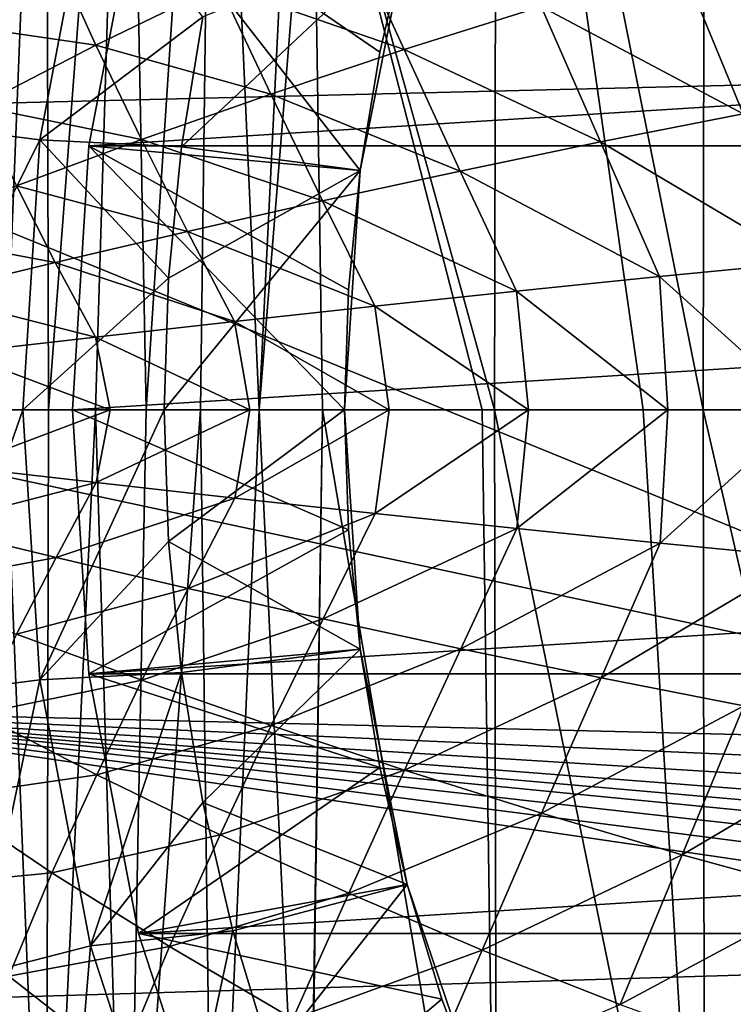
# Model space of a CAD drawing. Header units: metres. Extents: x -82 to 113, y -109 to 109.
# Tile 107 of 256: x -18 to -12, y -5 to 3. Entities that reach past the tile are written whole.
import ezdxf

# ---------------------------------------------------------------- set-up
doc = ezdxf.new("R2010")
doc.units = ezdxf.units.M
doc.layers.add('solid_20_382_013_XXX', color=7, linetype='CONTINUOUS')

msp = doc.modelspace()

# ---------------------------------------------------------------- linework, layer by layer
at = {"layer": 'solid_20_382_013_XXX'}
for points in [[(-18.076447, 0, -61.59565), (-18.351952, 8.532268, -61.534912), (-17.733871, 8.532268, -61.596161)], [(-17.713217, 0, -61.627487), (-18.076447, 0, -61.59565), (-17.733871, 8.532268, -61.596161)], [(-17.713217, 0, -61.627487), (-17.733871, 8.532268, -61.596161), (-17.063993, 8.532268, -61.641678)], [(-17.322016, 0, -61.654884), (-17.713217, 0, -61.627487), (-17.063993, 8.532268, -61.641678)], [(-16.900871, 0, -61.677975), (-17.322016, 0, -61.654884), (-17.063993, 8.532268, -61.641678)], [(-16.900871, 0, -61.677975), (-17.063993, 8.532268, -61.641678), (-16.339251, 8.532268, -61.674084)], [(-16.447956, 0, -61.696949), (-16.900871, 0, -61.677975), (-16.339251, 8.532268, -61.674084)], [(-15.959618, 0, -61.712162), (-16.447956, 0, -61.696949), (-16.339251, 8.532268, -61.674084)], [(-15.959618, 0, -61.712162), (-16.339251, 8.532268, -61.674084), (-15.553213, 8.305803, -61.697399)], [(-13.983045, 8.532273, -61.717365), (-14.001513, 0, -61.741474), (-15.517133, 5.473723, -61.711834)], [(-13.983045, 8.532273, -61.717365), (-12.764814, 0, -61.747753), (-14.001513, 0, -61.741474)], [(-13.983045, 8.532273, -61.717365), (-12.268121, 0, -61.748974), (-12.764814, 0, -61.747753)], [(-12.254112, 8.532273, -61.72541), (-12.268121, 0, -61.748974), (-13.983045, 8.532273, -61.717365)], [(-12.254112, 8.532273, -61.72541), (-11.360859, 0, -61.750019), (-12.268121, 0, -61.748974)], [(-12.254112, 8.532273, -61.72541), (-10.315187, 0, -61.750084), (-11.360859, 0, -61.750019)], [(-12.254112, 8.532273, -61.72541), (-10.301361, 8.532273, -61.726738), (-10.315187, 0, -61.750084)], [(-15.517133, 5.473723, -61.711834), (-15.959618, 0, -61.712162), (-15.553213, 8.305803, -61.697399)], [(-15.517133, 5.473723, -61.711834), (-15.433017, 0, -61.723984), (-15.959618, 0, -61.712162)], [(-14.104963, 0, -61.740669), (-15.433017, 0, -61.723984), (-15.517133, 5.473723, -61.711834)], [(-14.104963, 0, -61.740669), (-15.517133, 5.473723, -61.711834), (-14.001513, 0, -61.741474)], [(-7.540147, 2.808072, 14.8), (-20.514477, 2.491258, 14.8), (-20.064676, 4.945588, 14.8)], [(-7.506024, 3.067082, 14.8), (-7.540147, 2.808072, 14.8), (-20.064676, 4.945588, 14.8)], [(-7.506024, 3.067082, 14.8), (-20.064676, 4.945588, 14.8), (-7.406163, 3.308088, 14.8)], [(-18.30411, 4.699682, 8.967167), (-18.748802, 2.368517, 8.967167), (-17.362995, 4.458046, 11.044586)], [(-18.748802, 2.368517, 8.967167), (-17.784822, 2.246739, 11.044586), (-17.362995, 4.458046, 11.044586)], [(-17.362995, 4.458046, 11.044586), (-17.784822, 2.246739, 11.044586), (-16.427999, 3.268528, 13)], [(-17.376234, 2.195285, 8.4), (-16.964066, 4.355822, 8.4), (-15.119525, 1.990597, 11.098559)], [(-17.376234, 2.195285, 8.4), (17.376234, 2.195285, 8.4), (16.964066, 4.355822, 8.4)], [(-17.376234, 2.195285, 8.4), (16.964066, 4.355822, 8.4), (-16.964066, 4.355822, 8.4)], [(-16.964066, 4.355822, 8.4), (-14.956999, 2.97501, 11.098559), (-15.119525, 1.990597, 11.098559)], [(-16.964066, 4.355822, 8.4), (-14.730337, 3.947109, 11.098559), (-14.956999, 2.97501, 11.098559)], [(-15.220889, 4.018444, 31.364124), (-16.29051, 3.531514, 31.320808), (-14.754081, 2.99578, 31.392893)], [(-15.220889, 4.018444, 31.364124), (-14.754081, 2.99578, 31.392893), (-13.613732, 3.354588, 31.439199)], [(-11.24504, 4.029264, 31.530752), (-12.443509, 3.699951, 31.485201), (-10.725772, 2.683378, 31.562092)], [(-18.909681, 3.970289, 31.195583), (-18.613901, 3.221505, 31.215858), (-17.687649, 3.848408, 31.254194)], [(-14.730307, 3.947209, 13), (-16.427999, 3.268528, 13), (-16.606617, 2.18695, 13)], [(-15.119509, 1.990704, 13), (-14.730307, 3.947209, 13), (-16.606617, 2.18695, 13)], [(-14.730337, 3.947109, 11.098559), (-14.730307, 3.947209, 13), (-15.119509, 1.990704, 13)], [(-14.730337, 3.947109, 11.098559), (-15.119509, 1.990704, 13), (-14.956999, 2.97501, 11.098559)], [(-17.687649, 3.848408, 31.254194), (-18.613901, 3.221505, 31.215858), (-17.317986, 3.032979, 31.277782)], [(-17.687649, 3.848408, 31.254194), (-17.317986, 3.032979, 31.277782), (-16.29051, 3.531514, 31.320808)], [(-12.443509, 3.699951, 31.485201), (-13.613732, 3.354588, 31.439199), (-11.933622, 2.461044, 31.515038)], [(-12.443509, 3.699951, 31.485201), (-11.933622, 2.461044, 31.515038), (-10.725772, 2.683378, 31.562092)], [(-16.29051, 3.531514, 31.320808), (-17.317986, 3.032979, 31.277782), (-15.862929, 2.626138, 31.346432)], [(-16.29051, 3.531514, 31.320808), (-15.862929, 2.626138, 31.346432), (-14.754081, 2.99578, 31.392893)], [(-13.613732, 3.354588, 31.439199), (-14.754081, 2.99578, 31.392893), (-13.121857, 2.228004, 31.467247)], [(-13.613732, 3.354588, 31.439199), (-13.121857, 2.228004, 31.467247), (-11.933622, 2.461044, 31.515038)], [(-18.613901, 3.221505, 31.215858), (-18.302048, 2.52575, 31.235188), (-17.317986, 3.032979, 31.277782)], [(-17.784822, 2.246739, 11.044586), (-16.606617, 2.18695, 13), (-16.427999, 3.268528, 13)], [(-17.317986, 3.032979, 31.277782), (-18.302048, 2.52575, 31.235188), (-16.938654, 2.248266, 31.299963)], [(-17.317986, 3.032979, 31.277782), (-16.938654, 2.248266, 31.299963), (-15.862929, 2.626138, 31.346432)], [(-14.754081, 2.99578, 31.392893), (-15.862929, 2.626138, 31.346432), (-14.289328, 1.986107, 31.418835)], [(-14.956999, 2.97501, 11.098559), (-15.119509, 1.990704, 13), (-15.119525, 1.990597, 11.098559)], [(-14.754081, 2.99578, 31.392893), (-14.289328, 1.986107, 31.418835), (-13.121857, 2.228004, 31.467247)], [(-7.540147, 2.808072, 14.8), (-7.540147, -2.808073, 14.8), (-20.514477, 2.491258, 14.8)], [(-15.862929, 2.626138, 31.346432), (-16.938654, 2.248266, 31.299963), (-15.434885, 1.737203, 31.369913)], [(-15.862929, 2.626138, 31.346432), (-15.434885, 1.737203, 31.369913), (-14.289328, 1.986107, 31.418835)], [(-7.540147, -2.808073, 14.8), (-20.665195, 0, 14.8), (-20.514477, 2.491258, 14.8)], [(-18.302048, 2.52575, 31.235188), (-17.98041, 1.86441, 31.253605), (-16.938654, 2.248266, 31.299963)], [(-11.933622, 2.461044, 31.515038), (-13.121857, 2.228004, 31.467247), (-11.427698, 1.225154, 31.54081)], [(-18.748802, 2.368517, 8.967167), (-18.897816, 0, 8.967167), (-17.784822, 2.246739, 11.044586)], [(-18.897816, 0, 8.967167), (-17.926174, 0, 11.044586), (-17.784822, 2.246739, 11.044586)], [(-16.938654, 2.248266, 31.299963), (-17.98041, 1.86441, 31.253605), (-16.557386, 1.483136, 31.320593)], [(-17.784822, 2.246739, 11.044586), (-17.926174, 0, 11.044586), (-16.714115, 1.095827, 13)], [(-17.784822, 2.246739, 11.044586), (-16.714115, 1.095827, 13), (-16.606617, 2.18695, 13)], [(-16.938654, 2.248266, 31.299963), (-16.557386, 1.483136, 31.320593), (-15.434885, 1.737203, 31.369913)], [(-13.121857, 2.228004, 31.467247), (-14.289328, 1.986107, 31.418835), (-12.62897, 1.107823, 31.492102)], [(-13.121857, 2.228004, 31.467247), (-12.62897, 1.107823, 31.492102), (-11.427698, 1.225154, 31.54081)], [(-17.376234, 2.195285, 8.4), (-15.25, 0, 11.098559), (-17.51436, 0, 8.4)], [(17.376234, 2.195285, 8.4), (-17.51436, 0, 8.4), (17.51436, 0, 8.4)], [(-17.376234, 2.195285, 8.4), (-17.51436, 0, 8.4), (17.376234, 2.195285, 8.4)], [(-17.376234, 2.195285, 8.4), (-15.217351, 0.997354, 11.098559), (-15.25, 0, 11.098559)], [(-17.376234, 2.195285, 8.4), (-15.119525, 1.990597, 11.098559), (-15.217351, 0.997354, 11.098559)], [(-15.119509, 1.990704, 13), (-16.606617, 2.18695, 13), (-16.714115, 1.095827, 13)], [(-15.119509, 1.990704, 13), (-16.714115, 1.095827, 13), (-16.749971, 0, 13)], [(-15.119509, 1.990704, 13), (-16.749971, 0, 13), (-15.25, 0, 13)], [(-14.289328, 1.986107, 31.418835), (-15.434885, 1.737203, 31.369913), (-13.819475, 0.986131, 31.442385)], [(-15.119525, 1.990597, 11.098559), (-15.119509, 1.990704, 13), (-15.25, 0, 13)], [(-15.119525, 1.990597, 11.098559), (-15.25, 0, 13), (-15.217351, 0.997354, 11.098559)], [(-14.289328, 1.986107, 31.418835), (-13.819475, 0.986131, 31.442385), (-12.62897, 1.107823, 31.492102)], [(-17.98041, 1.86441, 31.253605), (-18.989161, 1.475974, 31.207394), (-17.656349, 1.225433, 31.270958)], [(-17.98041, 1.86441, 31.253605), (-17.656349, 1.225433, 31.270958), (-16.557386, 1.483136, 31.320593)], [(-15.434885, 1.737203, 31.369913), (-16.557386, 1.483136, 31.320593), (-14.998612, 0.861051, 31.39172)], [(-15.434885, 1.737203, 31.369913), (-14.998612, 0.861051, 31.39172), (-13.819475, 0.986131, 31.442385)], [(-18.989161, 1.475974, 31.207394), (-18.732569, 0.964999, 31.221037), (-17.656349, 1.225433, 31.270958)], [(-16.557386, 1.483136, 31.320593), (-17.656349, 1.225433, 31.270958), (-16.165781, 0.733556, 31.340168)], [(-16.557386, 1.483136, 31.320593), (-16.165781, 0.733556, 31.340168), (-14.998612, 0.861051, 31.39172)], [(-17.656349, 1.225433, 31.270958), (-18.732569, 0.964999, 31.221037), (-17.320776, 0.604419, 31.287775)], [(-17.656349, 1.225433, 31.270958), (-17.320776, 0.604419, 31.287775), (-16.165781, 0.733556, 31.340168)], [(-11.427698, 1.225154, 31.54081), (-12.62897, 1.107823, 31.492102), (-11.400874, -0.000002, 31.543627)], [(-17.926174, 0, 11.044586), (-16.749971, 0, 13), (-16.714115, 1.095827, 13)], [(-12.62897, 1.107823, 31.492102), (-13.819475, 0.986131, 31.442385), (-12.560518, -0.000002, 31.496355)], [(-12.62897, 1.107823, 31.492102), (-12.560518, -0.000002, 31.496355), (-11.400874, -0.000002, 31.543627)], [(-15.217351, 0.997354, 11.098559), (-15.25, 0, 13), (-15.25, 0, 11.098559)], [(-13.819475, 0.986131, 31.442385), (-14.998612, 0.861051, 31.39172), (-13.720102, -0.000002, 31.447737)], [(-13.819475, 0.986131, 31.442385), (-13.720102, -0.000002, 31.447737), (-12.560518, -0.000002, 31.496355)], [(-18.732569, 0.964999, 31.221037), (-18.464064, 0.474075, 31.234554), (-17.320776, 0.604419, 31.287775)], [(-14.998612, 0.861051, 31.39172), (-16.165781, 0.733556, 31.340168), (-14.879625, -0.000001, 31.397774)], [(-14.998612, 0.861051, 31.39172), (-14.879625, -0.000001, 31.397774), (-13.720102, -0.000002, 31.447737)], [(-16.165781, 0.733556, 31.340168), (-17.320776, 0.604419, 31.287775), (-16.039087, -0.000001, 31.346464)], [(-16.165781, 0.733556, 31.340168), (-16.039087, -0.000001, 31.346464), (-14.879625, -0.000001, 31.397774)], [(-17.320776, 0.604419, 31.287775), (-18.464064, 0.474075, 31.234554), (-17.198484, -0.000001, 31.29381)], [(-17.320776, 0.604419, 31.287775), (-17.198484, -0.000001, 31.29381), (-16.039087, -0.000001, 31.346464)], [(-18.464064, 0.474075, 31.234554), (-18.357819, -0.000001, 31.239811), (-17.198484, -0.000001, 31.29381)], [(-18.351498, -8.532267, -61.534966), (-18.076447, 0, -61.59565), (-17.733374, -8.532267, -61.596199)], [(-17.733374, -8.532267, -61.596199), (-18.076447, 0, -61.59565), (-17.713217, 0, -61.627487)], [(-17.06345, -8.532267, -61.641708), (-16.900871, 0, -61.677975), (-16.447956, 0, -61.696949)], [(-17.06345, -8.532267, -61.641708), (-16.447956, 0, -61.696949), (-16.338657, -8.532267, -61.674107)], [(-16.338657, -8.532267, -61.674107), (-16.447956, 0, -61.696949), (-15.959618, 0, -61.712162)], [(-16.338657, -8.532267, -61.674107), (-15.959618, 0, -61.712162), (-15.555607, -8.50828, -61.696156)], [(-15.555607, -8.50828, -61.696156), (-15.959618, 0, -61.712162), (-15.433017, 0, -61.723984)], [(-14.104963, 0, -61.740669), (-13.983045, -8.532273, -61.717365), (-15.433017, 0, -61.723984)], [(-14.104963, 0, -61.740669), (-14.001513, 0, -61.741474), (-13.983045, -8.532273, -61.717365)], [(-12.254112, -8.532273, -61.72541), (-13.983045, -8.532273, -61.717365), (-14.001513, 0, -61.741474)], [(-12.764814, 0, -61.747753), (-12.254112, -8.532273, -61.72541), (-14.001513, 0, -61.741474)], [(-7.540147, -2.808073, 14.8), (-20.514477, -2.491258, 14.8), (-20.665195, 0, 14.8)], [(-18.7488, -2.368531, 8.967167), (-17.926174, 0, 11.044586), (-18.897816, 0, 8.967167)], [(-18.7488, -2.368531, 8.967167), (-17.784821, -2.246753, 11.044586), (-17.926174, 0, 11.044586)], [(-17.198484, -0.000001, 31.29381), (-18.459829, -0.474564, 31.234755), (-17.316711, -0.60488, 31.287962)], [(-17.198484, -0.000001, 31.29381), (-18.357819, -0.000001, 31.239811), (-18.459829, -0.474564, 31.234755)], [(-17.784821, -2.246753, 11.044586), (-16.749971, 0, 13), (-17.926174, 0, 11.044586)], [(-17.784821, -2.246753, 11.044586), (-16.714218, -1.094218, 13), (-16.749971, 0, 13)], [(-17.733374, -8.532267, -61.596199), (-17.713217, 0, -61.627487), (-17.322016, 0, -61.654884)], [(-17.733374, -8.532267, -61.596199), (-17.322016, 0, -61.654884), (-17.06345, -8.532267, -61.641708)], [(-15.217351, -0.997355, 11.098559), (-17.51436, 0, 8.4), (-15.25, 0, 11.098559)], [(-17.376234, -2.195285, 8.4), (17.51436, 0, 8.4), (-17.51436, 0, 8.4)], [(-17.376234, -2.195285, 8.4), (-17.51436, 0, 8.4), (-15.217351, -0.997355, 11.098559)], [(17.376234, -2.195285, 8.4), (17.51436, 0, 8.4), (-17.376234, -2.195285, 8.4)], [(-17.06345, -8.532267, -61.641708), (-17.322016, 0, -61.654884), (-16.900871, 0, -61.677975)], [(-16.039087, -0.000001, 31.346464), (-17.316711, -0.60488, 31.287962), (-16.161892, -0.733988, 31.340342)], [(-16.039087, -0.000001, 31.346464), (-17.198484, -0.000001, 31.29381), (-17.316711, -0.60488, 31.287962)], [(-15.25, 0, 13), (-16.749971, 0, 13), (-16.714218, -1.094218, 13)], [(-15.119511, -1.990693, 13), (-15.25, 0, 13), (-16.714218, -1.094218, 13)], [(-14.879625, -0.000001, 31.397774), (-16.161892, -0.733988, 31.340342), (-14.9949, -0.861454, 31.391882)], [(-14.879625, -0.000001, 31.397774), (-16.039087, -0.000001, 31.346464), (-16.161892, -0.733988, 31.340342)], [(-15.52731, -6.234774, -61.7085), (-15.555607, -8.50828, -61.696156), (-15.433017, 0, -61.723984)], [(-15.433017, 0, -61.723984), (-15.520046, -5.68883, -61.71093), (-15.52731, -6.234774, -61.7085)], [(-13.983045, -8.532273, -61.717365), (-15.520046, -5.68883, -61.71093), (-15.433017, 0, -61.723984)], [(-15.25, 0, 11.098559), (-15.25, 0, 13), (-15.119511, -1.990693, 13)], [(-15.217351, -0.997355, 11.098559), (-15.25, 0, 11.098559), (-15.119511, -1.990693, 13)], [(-13.720102, -0.000002, 31.447737), (-14.879625, -0.000001, 31.397774), (-14.9949, -0.861454, 31.391882)], [(-13.720102, -0.000002, 31.447737), (-14.9949, -0.861454, 31.391882), (-13.815948, -0.986501, 31.442535)], [(-12.560518, -0.000002, 31.496355), (-13.815948, -0.986501, 31.442535), (-12.625631, -1.10816, 31.492239)], [(-12.560518, -0.000002, 31.496355), (-13.720102, -0.000002, 31.447737), (-13.815948, -0.986501, 31.442535)], [(-12.764814, 0, -61.747753), (-12.268121, 0, -61.748974), (-12.254112, -8.532273, -61.72541)], [(-11.400874, -0.000002, 31.543627), (-12.625631, -1.10816, 31.492239), (-11.424555, -1.225456, 31.540934)], [(-11.400874, -0.000002, 31.543627), (-12.560518, -0.000002, 31.496355), (-12.625631, -1.10816, 31.492239)], [(-10.301361, -8.532273, -61.726738), (-12.254112, -8.532273, -61.72541), (-12.268121, 0, -61.748974)], [(-11.360859, 0, -61.750019), (-10.301361, -8.532273, -61.726738), (-12.268121, 0, -61.748974)], [(-17.316711, -0.60488, 31.287962), (-18.459829, -0.474564, 31.234755), (-18.724575, -0.966962, 31.221413)], [(-17.316711, -0.60488, 31.287962), (-18.724575, -0.966962, 31.221413), (-17.648598, -1.227282, 31.271313)], [(-16.161892, -0.733988, 31.340342), (-17.316711, -0.60488, 31.287962), (-17.648598, -1.227282, 31.271313)], [(-16.161892, -0.733988, 31.340342), (-17.648598, -1.227282, 31.271313), (-16.549887, -1.484866, 31.320927)], [(-14.9949, -0.861454, 31.391882), (-16.161892, -0.733988, 31.340342), (-16.549887, -1.484866, 31.320927)], [(-14.9949, -0.861454, 31.391882), (-16.549887, -1.484866, 31.320927), (-15.427651, -1.73881, 31.370226)], [(-13.815948, -0.986501, 31.442535), (-14.9949, -0.861454, 31.391882), (-15.427651, -1.73881, 31.370226)], [(-17.648598, -1.227282, 31.271313), (-18.724575, -0.966962, 31.221413), (-18.98753, -1.476616, 31.20747)], [(-17.376234, -2.195285, 8.4), (-15.217351, -0.997355, 11.098559), (-15.119525, -1.990598, 11.098559)], [(-13.815948, -0.986501, 31.442535), (-15.427651, -1.73881, 31.370226), (-14.282384, -1.987584, 31.419127)], [(-15.119525, -1.990598, 11.098559), (-15.217351, -0.997355, 11.098559), (-15.119511, -1.990693, 13)], [(-12.625631, -1.10816, 31.492239), (-13.815948, -0.986501, 31.442535), (-14.282384, -1.987584, 31.419127)], [(-17.784821, -2.246753, 11.044586), (-16.606831, -2.185326, 13), (-16.714218, -1.094218, 13)], [(-15.119511, -1.990693, 13), (-16.714218, -1.094218, 13), (-16.606831, -2.185326, 13)], [(-12.625631, -1.10816, 31.492239), (-14.282384, -1.987584, 31.419127), (-13.115228, -2.229344, 31.467518)], [(-11.424555, -1.225456, 31.540934), (-12.625631, -1.10816, 31.492239), (-13.115228, -2.229344, 31.467518)], [(-17.648598, -1.227282, 31.271313), (-18.98753, -1.476616, 31.20747), (-17.978809, -1.865013, 31.253677)], [(-16.549887, -1.484866, 31.320927), (-17.648598, -1.227282, 31.271313), (-17.978809, -1.865013, 31.253677)], [(-11.424555, -1.225456, 31.540934), (-13.115228, -2.229344, 31.467518), (-11.927329, -2.462243, 31.515285)], [(-16.549887, -1.484866, 31.320927), (-17.978809, -1.865013, 31.253677), (-16.937088, -2.24883, 31.300032)], [(-15.427651, -1.73881, 31.370226), (-16.549887, -1.484866, 31.320927), (-16.937088, -2.24883, 31.300032)], [(-15.427651, -1.73881, 31.370226), (-16.937088, -2.24883, 31.300032), (-15.861404, -2.626661, 31.346497)], [(-14.282384, -1.987584, 31.419127), (-15.427651, -1.73881, 31.370226), (-15.861404, -2.626661, 31.346497)], [(-16.937088, -2.24883, 31.300032), (-17.978809, -1.865013, 31.253677), (-18.295326, -2.529317, 31.235483)], [(-17.376234, -2.195285, 8.4), (-15.119525, -1.990598, 11.098559), (-14.956999, -2.97501, 11.098559)], [(-15.119511, -1.990693, 13), (-16.606831, -2.185326, 13), (-16.428305, -3.266999, 13)], [(-14.730312, -3.94719, 13), (-15.119511, -1.990693, 13), (-16.428305, -3.266999, 13)], [(-14.282384, -1.987584, 31.419127), (-15.861404, -2.626661, 31.346497), (-14.752604, -2.99626, 31.392954)], [(-14.956999, -2.97501, 11.098559), (-15.119525, -1.990598, 11.098559), (-15.119511, -1.990693, 13)], [(-14.956999, -2.97501, 11.098559), (-15.119511, -1.990693, 13), (-14.730312, -3.94719, 13)], [(-13.115228, -2.229344, 31.467518), (-14.282384, -1.987584, 31.419127), (-14.752604, -2.99626, 31.392954)], [(-17.784821, -2.246753, 11.044586), (-17.362988, -4.458072, 11.044586), (-16.606831, -2.185326, 13)], [(-16.964066, -4.355822, 8.4), (-17.376234, -2.195285, 8.4), (-14.956999, -2.97501, 11.098559)], [(17.376234, -2.195285, 8.4), (-17.376234, -2.195285, 8.4), (-16.964066, -4.355822, 8.4)], [(-17.362988, -4.458072, 11.044586), (-16.428305, -3.266999, 13), (-16.606831, -2.185326, 13)], [(17.376234, -2.195285, 8.4), (-16.964066, -4.355822, 8.4), (16.964066, -4.355822, 8.4)], [(-18.7488, -2.368531, 8.967167), (-18.304104, -4.699709, 8.967167), (-17.784821, -2.246753, 11.044586)], [(-18.304104, -4.699709, 8.967167), (-17.362988, -4.458072, 11.044586), (-17.784821, -2.246753, 11.044586)], [(-16.937088, -2.24883, 31.300032), (-18.295326, -2.529317, 31.235483), (-17.311331, -3.036307, 31.278067)], [(-15.861404, -2.626661, 31.346497), (-16.937088, -2.24883, 31.300032), (-17.311331, -3.036307, 31.278067)], [(-13.115228, -2.229344, 31.467518), (-14.752604, -2.99626, 31.392954), (-13.612309, -3.355023, 31.439257)], [(-11.927329, -2.462243, 31.515285), (-13.115228, -2.229344, 31.467518), (-13.612309, -3.355023, 31.439257)], [(-6.540147, -4.539995, 14.8), (-20.064676, -4.945588, 14.8), (-20.514477, -2.491258, 14.8)], [(-6.832929, -3.833025, 14.8), (-20.514477, -2.491258, 14.8), (-7.040149, -3.674031, 14.8)], [(-7.247367, -3.515039, 14.8), (-7.040149, -3.674031, 14.8), (-20.514477, -2.491258, 14.8)], [(-6.674131, -4.039977, 14.8), (-20.514477, -2.491258, 14.8), (-6.832929, -3.833025, 14.8)], [(-6.574269, -4.280984, 14.8), (-20.514477, -2.491258, 14.8), (-6.674131, -4.039977, 14.8)], [(-6.540147, -4.539995, 14.8), (-20.514477, -2.491258, 14.8), (-6.574269, -4.280984, 14.8)], [(-7.506024, -3.067081, 14.8), (-20.514477, -2.491258, 14.8), (-7.540147, -2.808073, 14.8)], [(-7.406164, -3.308087, 14.8), (-20.514477, -2.491258, 14.8), (-7.506024, -3.067081, 14.8)], [(-7.247367, -3.515039, 14.8), (-20.514477, -2.491258, 14.8), (-7.406164, -3.308087, 14.8)], [(-17.311331, -3.036307, 31.278067), (-18.295326, -2.529317, 31.235483), (-18.61149, -3.223195, 31.21596)], [(-11.927329, -2.462243, 31.515285), (-13.612309, -3.355023, 31.439257), (-12.442147, -3.700341, 31.485254)], [(-10.719835, -2.684436, 31.562321), (-11.927329, -2.462243, 31.515285), (-12.442147, -3.700341, 31.485254)], [(-15.861404, -2.626661, 31.346497), (-17.311331, -3.036307, 31.278067), (-16.283957, -3.534595, 31.321079)], [(-14.752604, -2.99626, 31.392954), (-15.861404, -2.626661, 31.346497), (-16.283957, -3.534595, 31.321079)], [(-10.719835, -2.684436, 31.562321), (-12.442147, -3.700341, 31.485254), (-11.243746, -4.029607, 31.5308)], [(-16.964066, -4.355822, 8.4), (-14.956999, -2.97501, 11.098559), (-14.730337, -3.947109, 11.098559)], [(-14.752604, -2.99626, 31.392954), (-16.283957, -3.534595, 31.321079), (-15.214479, -4.021266, 31.364378)], [(-13.612309, -3.355023, 31.439257), (-14.752604, -2.99626, 31.392954), (-15.214479, -4.021266, 31.364378)], [(-14.730337, -3.947109, 11.098559), (-14.956999, -2.97501, 11.098559), (-14.730312, -3.94719, 13)], [(-17.311331, -3.036307, 31.278067), (-18.61149, -3.223195, 31.21596), (-17.685234, -3.849983, 31.254293)], [(-16.283957, -3.534595, 31.321079), (-17.311331, -3.036307, 31.278067), (-17.685234, -3.849983, 31.254293)], [(-17.685234, -3.849983, 31.254293), (-18.61149, -3.223195, 31.21596), (-18.91081, -3.969281, 31.195538)], [(-17.362988, -4.458072, 11.044586), (-16.179407, -4.33466, 13), (-16.428305, -3.266999, 13)], [(-14.730312, -3.94719, 13), (-16.428305, -3.266999, 13), (-16.179407, -4.33466, 13)], [(-13.612309, -3.355023, 31.439257), (-15.214479, -4.021266, 31.364378), (-14.104935, -4.493073, 31.407795)], [(-12.442147, -3.700341, 31.485254), (-13.612309, -3.355023, 31.439257), (-14.104935, -4.493073, 31.407795)], [(-16.283957, -3.534595, 31.321079), (-17.685234, -3.849983, 31.254293), (-16.707245, -4.464984, 31.293272)], [(-15.214479, -4.021266, 31.364378), (-16.283957, -3.534595, 31.321079), (-16.707245, -4.464984, 31.293272)], [(-12.442147, -3.700341, 31.485254), (-14.104935, -4.493073, 31.407795), (-12.957357, -4.946769, 31.451153)], [(-11.243746, -4.029607, 31.5308), (-12.442147, -3.700341, 31.485254), (-12.957357, -4.946769, 31.451153)], [(-17.685234, -3.849983, 31.254293), (-18.91081, -3.969281, 31.195538), (-18.041721, -4.710782, 31.229118)], [(-16.707245, -4.464984, 31.293272), (-17.685234, -3.849983, 31.254293), (-18.041721, -4.710782, 31.229118)], [(-16.964066, -4.355822, 8.4), (-14.730337, -3.947109, 11.098559), (-14.440738, -4.901795, 11.098559)], [(-14.730312, -3.94719, 13), (-16.179407, -4.33466, 13), (-15.861183, -5.383803, 13)], [(-14.089112, -5.836033, 13), (-14.730312, -3.94719, 13), (-15.861183, -5.383803, 13)], [(-14.440738, -4.901795, 11.098559), (-14.730337, -3.947109, 11.098559), (-14.730312, -3.94719, 13)], [(-14.440738, -4.901795, 11.098559), (-14.730312, -3.94719, 13), (-14.089112, -5.836033, 13)], [(-15.214479, -4.021266, 31.364378), (-16.707245, -4.464984, 31.293272), (-15.67926, -5.064688, 31.332739)], [(-14.104935, -4.493073, 31.407795), (-15.214479, -4.021266, 31.364378), (-15.67926, -5.064688, 31.332739)], [(-11.243746, -4.029607, 31.5308), (-12.957357, -4.946769, 31.451153), (-11.773783, -5.379107, 31.494284)], [(-17.362988, -4.458072, 11.044586), (-16.667328, -6.599083, 11.044586), (-16.179407, -4.33466, 13)], [(-16.667328, -6.599083, 11.044586), (-15.861183, -5.383803, 13), (-16.179407, -4.33466, 13)], [(-16.284399, -6.447563, 8.4), (-16.964066, -4.355822, 8.4), (-14.440738, -4.901795, 11.098559)], [(16.964066, -4.355822, 8.4), (-16.964066, -4.355822, 8.4), (-16.284399, -6.447563, 8.4)], [(16.964066, -4.355822, 8.4), (-16.284399, -6.447563, 8.4), (16.284399, -6.447563, 8.4)], [(-18.304104, -4.699709, 8.967167), (-17.570738, -6.956769, 8.967167), (-17.362988, -4.458072, 11.044586)], [(-16.707245, -4.464984, 31.293272), (-18.041721, -4.710782, 31.229118), (-17.113836, -5.437004, 31.263456)], [(-17.570738, -6.956769, 8.967167), (-16.667328, -6.599083, 11.044586), (-17.362988, -4.458072, 11.044586)], [(-15.67926, -5.064688, 31.332739), (-16.707245, -4.464984, 31.293272), (-17.113836, -5.437004, 31.263456)], [(-14.104935, -4.493073, 31.407795), (-15.67926, -5.064688, 31.332739), (-14.603657, -5.645326, 31.372509)], [(-12.957357, -4.946769, 31.451153), (-14.104935, -4.493073, 31.407795), (-14.603657, -5.645326, 31.372509)], [(-6.540147, -5.540299, 14.8), (-20.064676, -4.945588, 14.8), (-6.540147, -4.539995, 14.8)], [(-17.113836, -5.437004, 31.263456), (-18.041721, -4.710782, 31.229118), (-18.363405, -5.653833, 31.202606)], [(-18.268156, -7.232898, 6.799882), (-17.570738, -6.956769, 8.967167), (-18.304104, -4.699709, 8.967167)], [(-16.284399, -6.447563, 8.4), (-14.440738, -4.901795, 11.098559), (-14.089111, -5.836047, 11.098559)], [(-14.089111, -5.836047, 11.098559), (-14.440738, -4.901795, 11.098559), (-14.089112, -5.836033, 13)]]:
    msp.add_3dface(points, dxfattribs=at)

doc.saveas('drawing.dxf')
